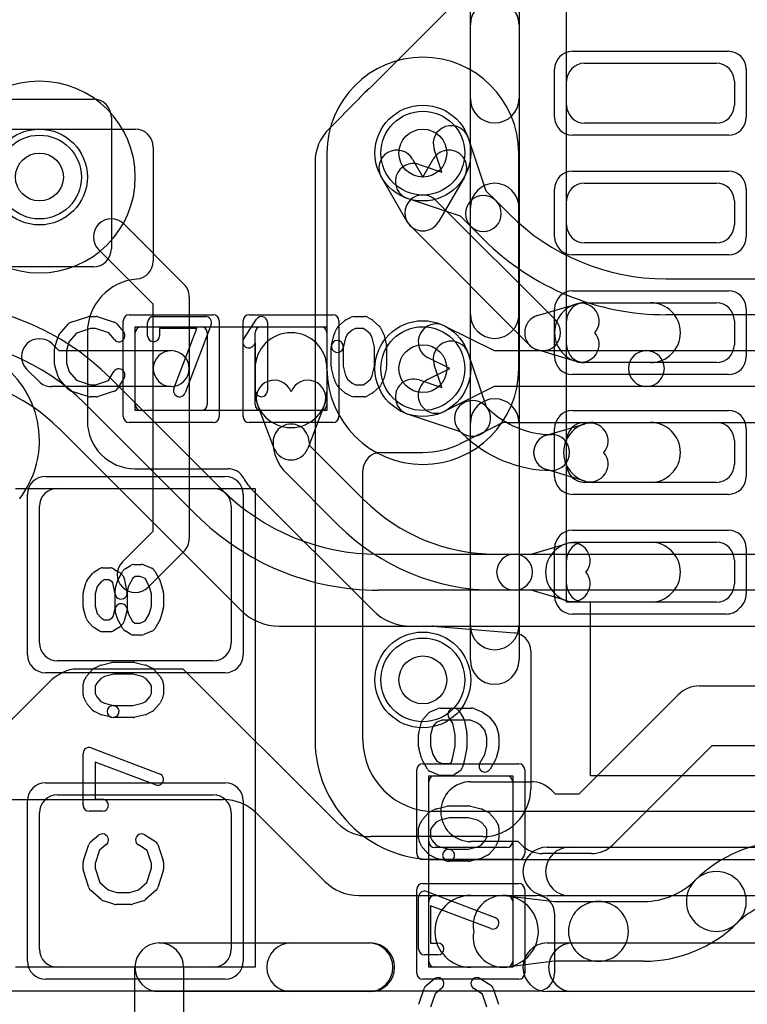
# Model space of a CAD drawing. Extents: x -1.1 to 39.1, y -7.5 to 26.
# Tile 5 of 44: x 4.6 to 7.7, y 2.2 to 6.4. Entities that reach past the tile are written whole.
import ezdxf

# ---------------------------------------------------------------- set-up
doc = ezdxf.new("R2010")
doc.units = 0
for name, color, linetype in [('Hole', 1, 'CONTINUOUS'), ('L1', 3, 'CONTINUOUS'), ('L2', 3, 'CONTINUOUS'), ('L3', 3, 'CONTINUOUS'), ('L4', 3, 'CONTINUOUS'), ('MetalMask-A', 176, 'CONTINUOUS'), ('PartsArea-A', 111, 'CONTINUOUS'), ('PartsSilk-A', 221, 'CONTINUOUS'), ('Resist-A', 2, 'CONTINUOUS'), ('Resist-B', 2, 'CONTINUOUS'), ('Silk-A', 140, 'CONTINUOUS')]:
    doc.layers.add(name, color=color, linetype=linetype)

msp = doc.modelspace()

# ---------------------------------------------------------------- linework, layer by layer
at = {"layer": 'Hole'}
for centre in [(6.3, 5.8), (4.7, 5.7), (6.3, 4.9), (6.3, 3.6)]:
    msp.add_circle(centre, 0.1, dxfattribs=at)
at = {"layer": 'L1'}
for p, q in [((6.975, 6.175), (7.525, 6.175)), ((6.9, 6), (6.9, 6.1)), ((7.6, 6.1), (7.6, 6)), ((7.525, 5.925), (6.975, 5.925)), ((3.06504, 5.89996), (5.09997, 5.89996)), ((5.17497, 5.82496), (5.17497, 5.349)), ((6.2567, 5.77499), (6.3, 5.69999)), ((6.3, 5.69999), (6.3433, 5.77499)), ((6.23505, 5.5125), (6.1268, 5.69999)), ((6.4732, 5.69999), (6.36495, 5.5125)), ((6.975, 5.675), (7.525, 5.675)), ((6.35303, 5.60303), (6.85303, 5.10303)), ((6.9, 5.5), (6.9, 5.6)), ((7.6, 5.6), (7.6, 5.5)), ((5.05303, 5.50303), (5.30303, 5.25303)), ((6.74697, 4.99697), (6.24697, 5.49697)), ((5.175, 5.16893), (4.94697, 5.39697)), ((7.525, 5.425), (6.975, 5.425)), ((5.325, 5.2), (5.325, 4.9)), ((5.175, 4.9), (5.175, 5.16893)), ((6.77857, 5.12187), (6.93928, 5.16978)), ((6.975, 5.175), (7.25, 5.175)), ((6.975, 5.175), (7.525, 5.175)), ((6.9, 5), (6.9, 5.1)), ((7.6, 5.1), (7.6, 5)), ((5.125, 5.075), (5.375, 5.075)), ((5.625, 5.075), (5.875, 5.075)), ((4.89996, 5.05), (4.89996, 4.68174)), ((5.1, 4.75), (5.1, 5.05)), ((5.4, 5.05), (5.4, 4.75)), ((5.6, 4.75), (5.6, 5.05)), ((5.9, 5.05), (5.9, 4.75)), ((4.75303, 5.00303), (4.78107, 4.975)), ((6.93928, 4.93022), (6.77857, 4.97813)), ((4.78107, 4.975), (5.25, 4.975)), ((6.48968, 4.96341), (6.56359, 4.74231)), ((4.69697, 4.84697), (4.64697, 4.89697)), ((5.175, 4.22107), (5.175, 4.9)), ((5.325, 4.9), (5.325, 4.19)), ((5.6, 4.80357), (5.6, 4.9)), ((5.9, 4.9), (5.9, 4.80357)), ((6.37919, 4.82081), (6.34742, 4.91585)), ((7.25, 4.925), (6.975, 4.925)), ((7.525, 4.925), (6.975, 4.925)), ((6.28415, 4.85258), (6.37919, 4.82081)), ((5.25, 4.825), (4.75, 4.825)), ((5.67995, 4.56678), (5.6099, 4.74999)), ((5.8901, 4.74999), (5.82005, 4.56678)), ((6.56073, 4.74533), (6.57045, 4.73561)), ((5.375, 4.725), (5.125, 4.725)), ((5.875, 4.725), (5.625, 4.725)), ((6.45769, 4.63641), (6.23659, 4.71032)), ((6.81607, 4.62187), (6.97678, 4.66978)), ((6.975, 4.675), (7.525, 4.675)), ((7.0125, 4.675), (7.25, 4.675)), ((6.46439, 4.62955), (6.45467, 4.63927)), ((5.83384, 4.57222), (6.05304, 4.35302)), ((6.9, 4.5), (6.9, 4.6)), ((7.6, 4.6), (7.6, 4.5)), ((5.09996, 4.48174), (5.48637, 4.48174)), ((5.94698, 4.24695), (5.72777, 4.46615)), ((6.97678, 4.43022), (6.81607, 4.47813)), ((4.775, 4.4), (5.425, 4.4)), ((7.525, 4.425), (6.975, 4.425)), ((7.25, 4.425), (7.0125, 4.425)), ((5.59087, 4.39087), (6.09087, 3.89087)), ((4.7, 3.755), (4.7, 4.325)), ((5.5, 4.325), (5.5, 3.755)), ((5.04697, 4.09303), (5.175, 4.22107)), ((6.75157, 4.125), (6.90178, 4.16978)), ((6.9375, 4.175), (7.25, 4.175)), ((6.975, 4.175), (7.525, 4.175)), ((5.30303, 4.13697), (5.15303, 3.98697)), ((6.60354, 4.125), (6.68302, 4.125)), ((6.68302, 4.125), (6.75157, 4.125)), ((6.9, 4), (6.9, 4.1)), ((7.6, 4.1), (7.6, 4)), ((6.68302, 3.975), (6.60354, 3.975)), ((6.75157, 3.975), (6.68302, 3.975)), ((6.90178, 3.93022), (6.75157, 3.975)), ((7.25, 3.925), (6.9375, 3.925)), ((7.525, 3.925), (6.975, 3.925)), ((6.25, 3.82496), (6.33724, 3.82496)), ((6.34348, 3.8247), (6.68124, 3.7965)), ((6.75, 3.72176), (6.75, 3.14553)), ((5.425, 3.68), (4.775, 3.68)), ((5.3, 3.64553), (4.84075, 3.64553)), ((5.94142, 3.00411), (5.3, 3.64553)), ((4.74138, 3.59142), (4.42197, 3.27201)), ((6.95269, 3.125), (7.36608, 3.53839)), ((7.45447, 3.575), (7.85, 3.575)), ((7.50625, 3.325), (7.09286, 2.91161)), ((7.85, 3.325), (7.50625, 3.325)), ((6.325, 2.925), (6.325, 3.175)), ((6.35, 3.2), (6.65, 3.2)), ((6.5, 3.175), (6.75, 3.175)), ((6.675, 3.175), (6.675, 2.925)), ((6.83839, 3.13839), (6.85178, 3.125)), ((6.85178, 3.125), (6.95269, 3.125)), ((3.8, 3.1), (5.46716, 3.1)), ((4.775, 3.12), (5.425, 3.12)), ((4.7, 2.475), (4.7, 3.045)), ((5.5, 3.045), (5.5, 2.475)), ((5.60858, 3.04142), (5.89146, 2.75854)), ((6.55, 2.94553), (6.08284, 2.94553)), ((6.69822, 2.925), (6.5, 2.925)), ((6.71161, 2.91161), (6.69822, 2.925)), ((6.65, 2.9), (6.35, 2.9)), ((7.00447, 2.875), (6.8, 2.875)), ((6.03288, 2.69996), (6.77503, 2.69996)), ((6.325, 2.425), (6.325, 2.675)), ((6.35, 2.7), (6.65, 2.7)), ((6.5, 2.7), (6.63214, 2.7)), ((6.65, 2.69893), (6.8496, 2.675)), ((6.675, 2.675), (6.675, 2.425)), ((6.8496, 2.675), (7.03268, 2.675)), ((7.03268, 2.675), (7.22323, 2.675)), ((6.85, 2.62499), (6.85, 2.37497)), ((5.425, 2.4), (4.775, 2.4)), ((6.65, 2.4), (6.35, 2.4)), ((6.63214, 2.4), (6.5, 2.4)), ((6.8496, 2.425), (6.65, 2.40107)), ((7.03268, 2.425), (6.8496, 2.425)), ((7.22323, 2.425), (7.03268, 2.425)), ((6.77503, 2.3), (4.4, 2.3))]:
    msp.add_line(p, q, dxfattribs=at)
for centre in [(6.3, 5.8), (4.7, 5.7), (6.3, 4.9), (6.3, 3.6)]:
    msp.add_circle(centre, 0.2, dxfattribs=at)
for centre, radius, start, end in [((6.975, 6.1), 0.075, 90, 180), ((7.525, 6.1), 0.075, 0, 90), ((6.975, 6), 0.075, 180, -90), ((7.525, 6), 0.075, -90, 0), ((5.09997, 5.82496), 0.075, 0, 90), ((6.19175, 5.73749), 0.075, 30.00073, -149.9994), ((6.40825, 5.73749), 0.075, -30.00073, 149.9994), ((6.975, 5.6), 0.075, 90, 180), ((7.525, 5.6), 0.075, 0, 90), ((6.3, 5.55), 0.075, 45, -135), ((5, 5.45), 0.075, 45, -135), ((6.3, 5.55), 0.075, -149.99927, -30.00073), ((6.975, 5.5), 0.075, 180, -90), ((7.525, 5.5), 0.075, -90, 0), ((5.09997, 5.349), 0.075, -85.19703, 0), ((5.125, 5.05001), 0.22504, 94.91482, -179.99745), ((5.0993, 5.34891), 0.07497, -85.0872, -84.68103), ((5.25, 5.2), 0.075, 0, 45), ((6.975, 5.05), 0.125, 90, -90), ((6.975, 5.1), 0.075, 90, 180), ((6.96071, 5.09791), 0.075, -39.70384, 106.60009), ((7.25, 5.05), 0.125, -90, 90), ((7.525, 5.1), 0.075, 0, 90), ((6.8, 5.05), 0.075, 106.60338, -106.60338), ((6.8, 5.05), 0.075, -135, 45), ((5.125, 5.05), 0.025, 90, 180), ((5.375, 5.05), 0.025, 0, 90), ((5.625, 5.05), 0.025, 90, 180), ((5.875, 5.05), 0.025, 0, 90), ((4.7, 4.95), 0.075, 45, -135), ((5.75, 4.9), 0.15, 0, 180), ((6.96071, 5.00209), 0.075, -106.60338, 39.70384), ((6.41855, 4.93963), 0.075, 18.48568, -161.51587), ((6.975, 5), 0.075, 180, -90), ((7.525, 5), 0.075, -90, 0), ((5.25, 4.9), 0.075, 0, 180), ((5.25, 4.9), 0.075, -90, 90), ((5.25, 4.9), 0.075, 180, 0), ((6.26037, 4.78145), 0.075, 71.51432, -108.48413), ((4.75, 4.9), 0.075, -135, -90), ((5.67995, 4.77678), 0.075, 20.93604, -159.07574), ((5.82005, 4.77678), 0.075, -20.92891, 159.06396), ((5.75, 4.80357), 0.15, 180, 0), ((5.125, 4.75), 0.025, 180, -90), ((5.375, 4.75), 0.025, -90, 0), ((5.625, 4.75), 0.025, 180, -90), ((5.875, 4.75), 0.025, -90, 0), ((6.5077, 4.6923), 0.075, 45, -135), ((6.5077, 4.6923), 0.075, -131.82197, 41.82197), ((6.83749, 5.00265), 0.37765, -135, -90), ((5.09996, 4.68174), 0.2, 180, -90), ((5.75, 4.59357), 0.075, -0.00764, 179.99455), ((7.0125, 4.55), 0.125, 90, -90), ((6.975, 4.6), 0.075, 90, 180), ((6.99821, 4.59791), 0.075, -39.70384, 106.60009), ((7.25, 4.55), 0.125, -90, 90), ((7.525, 4.6), 0.075, 0, 90), ((6.83749, 5.00265), 0.52765, -135, -90), ((6.8375, 4.55), 0.075, 89.99236, -90.00764), ((6.8375, 4.55), 0.075, 106.60338, -106.60338), ((6.8375, 4.55), 0.075, -90.00764, 89.99236), ((6.83749, 4.55), 0.075, -90, 90), ((5.85518, 4.59356), 0.18018, 179.99364, -135), ((5.75, 4.59357), 0.075, -159.07109, -20.92891), ((5.85518, 4.59356), 0.03018, 180, -135), ((6.99821, 4.50209), 0.075, -106.60338, 39.70384), ((5.48637, 4.40674), 0.075, 28.51962, 90), ((6.975, 4.5), 0.075, 180, -90), ((7.525, 4.5), 0.075, -90, 0), ((5.75, 4.55), 0.22504, -151.47956, -135), ((4.775, 4.325), 0.075, 90, 180), ((5.425, 4.325), 0.075, 0, 90), ((6.60354, 4.90353), 0.77853, -134.99948, -90), ((6.60354, 4.90353), 0.92853, -134.99913, -90), ((5.25, 4.19), 0.075, -45, 0), ((6.9375, 4.05), 0.125, 90, -90), ((6.975, 4.1), 0.075, 90, 180), ((6.92321, 4.09791), 0.075, -39.70384, 106.60009), ((7.25, 4.05), 0.125, -90, 90), ((7.525, 4.1), 0.075, 0, 90), ((6.68302, 4.05), 0.075, 90, -90), ((6.68302, 4.05), 0.075, -90, 90), ((5.1, 4.04), 0.075, 135, -45), ((6.92321, 4.00209), 0.075, -106.60338, 39.70384), ((6.975, 4), 0.075, 180, -90), ((7.525, 4), 0.075, -90, 0), ((6.25, 4.05), 0.22504, -135, -90), ((6.33724, 3.74999), 0.07497, 85.22557, 90), ((6.675, 3.72176), 0.075, 0, 85.22748), ((4.775, 3.755), 0.075, 180, -90), ((5.425, 3.755), 0.075, -90, 0), ((4.8828, 3.45), 0.2, 102.13698, 135), ((7.45447, 3.45), 0.125, 90, 135), ((6.35, 3.175), 0.025, 90, 180), ((6.5, 3.05), 0.125, 90, -90), ((6.65, 3.175), 0.025, 0, 90), ((6.75, 3.05), 0.125, 45, 90), ((6.55, 3.14553), 0.2, -90, 0), ((4.775, 3.045), 0.075, 90, 180), ((5.425, 3.045), 0.075, 0, 90), ((5.46716, 2.9), 0.2, 45, 90), ((6.08284, 3.14553), 0.2, -135, -90), ((6.35, 2.925), 0.025, 180, -90), ((6.65, 2.925), 0.025, -90, 0), ((7.82676, 2.37324), 0.55176, 89.99896, 135), ((6.8, 3), 0.125, -135, -90), ((7.00447, 3), 0.125, -90, -45), ((7.525, 2.675), 0.125, -45, 135.00095), ((6.03288, 2.89996), 0.2, -135, -90), ((7.22323, 2.97676), 0.30176, -90, -44.99866), ((7.52499, 2.67501), 0.125, 135, -45), ((6.35, 2.675), 0.025, 90, 180), ((6.5, 2.55), 0.15, 90, -90), ((6.63512, 2.57482), 0.125, 83.16323, -168.54714), ((6.63214, 2.55), 0.15, -90, 90), ((6.65, 2.675), 0.025, 0, 90), ((6.77503, 2.62499), 0.07497, 0, 90), ((7.03268, 2.55), 0.125, 90, -90), ((7.03268, 2.55), 0.125, -90, 90), ((7.82676, 2.37324), 0.30176, 89.9981, 135), ((6.63512, 2.52518), 0.125, 168.54714, -83.16334), ((7.22323, 2.97676), 0.55176, -90, -44.99927), ((4.775, 2.475), 0.075, 180, -90), ((5.425, 2.475), 0.075, -90, 0), ((6.35, 2.425), 0.025, 180, -90), ((6.65, 2.425), 0.025, -90, 0), ((6.77503, 2.37497), 0.07497, -90, 0)]:
    msp.add_arc(centre, radius, start, end, dxfattribs=at)
at = {"layer": 'L2'}
for p, q in [((5.89996, 5.8), (5.89996, 4.9)), ((6.70004, 4.9), (6.70004, 5.8))]:
    msp.add_line(p, q, dxfattribs=at)
for centre in [(4.7, 5.7), (6.3, 3.6)]:
    msp.add_circle(centre, 0.2, dxfattribs=at)
for centre, start, end in [((6.3, 5.8), 0, 180), ((6.3, 4.9), 180, 0)]:
    msp.add_arc(centre, 0.40004, start, end, dxfattribs=at)
at = {"layer": 'L3'}
for p, q in [((6.39846, 6.39146), (6.07821, 6.07121)), ((6.02879, 6.02179), (5.90858, 5.90158)), ((6.48968, 5.86341), (6.56351, 5.64254)), ((6.37919, 5.72081), (6.34742, 5.81585)), ((5.85, 5.76016), (5.85, 3.35)), ((6.28415, 5.75258), (6.37919, 5.72081)), ((6.56351, 5.64254), (6.60557, 5.60048)), ((6.45745, 5.53648), (6.23659, 5.61032)), ((6.60557, 5.60048), (6.66015, 5.54592)), ((6.49951, 5.49442), (6.45745, 5.53648)), ((6.55408, 5.43985), (6.49951, 5.49442)), ((7.31421, 5.275), (7.68579, 5.275)), ((7.68579, 5.125), (7.31421, 5.125)), ((6.38929, 5.07896), (6.59766, 4.975)), ((6.412, 4.9), (6.32233, 4.94474)), ((6.59766, 4.975), (7.23289, 4.975)), ((7.23289, 4.975), (7.88579, 4.975)), ((6.32233, 4.85526), (6.412, 4.9)), ((6.59766, 4.825), (6.38929, 4.72104)), ((7.23289, 4.825), (6.59766, 4.825)), ((7.88579, 4.825), (7.23289, 4.825)), ((6.45664, 4.58697), (6.61706, 4.667)), ((6.65068, 4.67496), (10.82505, 4.67496)), ((6.12501, 4.54996), (6.3, 4.54996)), ((6.05004, 3.35), (6.05004, 4.47499)), ((8.4, 3.05004), (6.35, 3.05004)), ((6.35, 2.85), (8.4, 2.85))]:
    msp.add_line(p, q, dxfattribs=at)
for centre in [(6.3, 5.8), (6.3, 4.9), (6.3, 3.6)]:
    msp.add_circle(centre, 0.2, dxfattribs=at)
for centre, radius, start, end in [((4.7, 5.7), 0.40004, 90, -90), ((4.7, 5.7), 0.40004, -90, 90), ((6.3, 5.8), 0.35004, 130.28403, 139.71597), ((6.0252, 6.12422), 0.07497, -49.71786, -45), ((5.97578, 6.0748), 0.07497, -45, -40.28214), ((6.05, 5.76016), 0.2, 135, 180), ((6.41855, 5.83963), 0.075, 18.48568, -161.5166), ((6.26037, 5.68145), 0.075, 71.51432, -108.48629), ((6.55254, 5.54745), 0.075, 45, -135), ((6.55254, 5.54745), 0.075, -135, 44.99887), ((7.31421, 6.2), 0.925, -134.99919, -90), ((7.31421, 6.2), 1.075, -134.99925, -90), ((6.35581, 5.01185), 0.075, 63.4862, -116.51596), ((4.3, 4.59999), 0.40004, 0.01576, 90), ((7.23289, 4.9), 0.075, 90, -90), ((7.23289, 4.9), 0.075, -90, 90), ((6.35581, 4.78815), 0.075, 116.5138, -63.48404), ((6.65053, 4.59991), 0.07498, 115.9943, 116.51379), ((6.65068, 4.59999), 0.07497, 90, 116.12414), ((4.3, 4.60004), 0.40004, -37.4156, -0.0043), ((4.42503, 4.60003), 0.27501, -0.00417, 0.01458), ((6.3, 4.90001), 0.35005, -90, -63.63771), ((6.48873, 4.51919), 0.07497, 116.29503, 116.36339), ((6.48927, 4.51946), 0.07497, 116.48302, 116.75646), ((6.4901, 4.51988), 0.07497, 116.50695, 117.19397), ((6.12501, 4.47499), 0.07497, 90, 180), ((4.67728, 4.31143), 0.07497, 142.5875, 142.75105), ((6.35, 3.35), 0.5, 180, -90), ((6.35, 3.35), 0.29996, 180, -90)]:
    msp.add_arc(centre, radius, start, end, dxfattribs=at)
at = {"layer": 'L4'}
for p, q in [((3.10001, 6.02497), (4.92503, 6.02497)), ((5, 5.95), (5, 5.40001)), ((4.92503, 5.32504), (3.48283, 5.32504)), ((4.99592, 4.86015), (5.46015, 4.39593)), ((5.35408, 4.28986), (4.88986, 4.75408)), ((4.78274, 4.649), (4.78283, 4.64891)), ((4.78377, 4.64798), (5.54087, 3.89087)), ((6.11421, 4.125), (8.43579, 4.125)), ((8.43579, 3.975), (6.11421, 3.975)), ((5.7, 3.82496), (8.69996, 3.82496))]:
    msp.add_line(p, q, dxfattribs=at)
for centre in [(6.3, 5.8), (4.7, 5.7), (6.3, 4.9), (6.3, 3.6)]:
    msp.add_circle(centre, 0.2, dxfattribs=at)
for centre, radius, start, end in [((4.92503, 5.95), 0.07497, 0, 90), ((4.92503, 5.40001), 0.07497, -90, 0), ((4.23579, 4.1), 1.075, 45.00075, 90), ((4.23579, 4.1), 0.925, 45.00044, 90), ((4.23578, 4.1), 0.77496, 45.11815, 89.99926), ((4.72973, 4.59599), 0.07497, 45, 45.11889), ((4.73069, 4.59504), 0.07497, 45.01081, 45.93494), ((4.23579, 4.1), 0.77496, 45, 45.00836), ((6.11422, 5.05), 0.925, -135, -90.00062), ((6.11422, 5.05), 1.075, -135, -90.00053), ((5.7, 4.05), 0.22504, -135, -90), ((4.74652, 2.25005), 0.2, 180, -90)]:
    msp.add_arc(centre, radius, start, end, dxfattribs=at)
at = {"layer": 'MetalMask-A'}
for p, q in [((6.975, 6.175), (7.525, 6.175)), ((6.9, 6), (6.9, 6.1)), ((7.6, 6.1), (7.6, 6)), ((7.525, 5.925), (6.975, 5.925)), ((6.975, 5.675), (7.525, 5.675)), ((6.9, 5.5), (6.9, 5.6)), ((7.6, 5.6), (7.6, 5.5)), ((7.525, 5.425), (6.975, 5.425)), ((6.975, 5.175), (7.525, 5.175)), ((6.9, 5), (6.9, 5.1)), ((7.6, 5.1), (7.6, 5)), ((5.125, 5.075), (5.375, 5.075)), ((5.625, 5.075), (5.875, 5.075)), ((5.1, 4.75), (5.1, 5.05)), ((5.4, 5.05), (5.4, 4.75)), ((5.6, 4.75), (5.6, 5.05)), ((5.9, 5.05), (5.9, 4.75)), ((7.525, 4.925), (6.975, 4.925)), ((5.375, 4.725), (5.125, 4.725)), ((5.875, 4.725), (5.625, 4.725)), ((6.975, 4.675), (7.525, 4.675)), ((6.9, 4.5), (6.9, 4.6)), ((7.6, 4.6), (7.6, 4.5)), ((4.775, 4.4), (5.425, 4.4)), ((7.525, 4.425), (6.975, 4.425)), ((4.7, 3.755), (4.7, 4.325)), ((5.5, 4.325), (5.5, 3.755)), ((6.975, 4.175), (7.525, 4.175)), ((6.9, 4), (6.9, 4.1)), ((7.6, 4.1), (7.6, 4)), ((7.525, 3.925), (6.975, 3.925)), ((5.425, 3.68), (4.775, 3.68)), ((6.325, 2.925), (6.325, 3.175)), ((6.35, 3.2), (6.65, 3.2)), ((6.675, 3.175), (6.675, 2.925)), ((4.775, 3.12), (5.425, 3.12)), ((4.7, 2.475), (4.7, 3.045)), ((5.5, 3.045), (5.5, 2.475)), ((6.65, 2.9), (6.35, 2.9)), ((6.325, 2.425), (6.325, 2.675)), ((6.35, 2.7), (6.65, 2.7)), ((6.675, 2.675), (6.675, 2.425)), ((5.425, 2.4), (4.775, 2.4)), ((6.65, 2.4), (6.35, 2.4))]:
    msp.add_line(p, q, dxfattribs=at)
for centre, radius, start, end in [((6.975, 6.1), 0.075, 90, 180), ((7.525, 6.1), 0.075, 0, 90), ((6.975, 6), 0.075, 180, -90), ((7.525, 6), 0.075, -90, 0), ((6.975, 5.6), 0.075, 90, 180), ((7.525, 5.6), 0.075, 0, 90), ((6.975, 5.5), 0.075, 180, -90), ((7.525, 5.5), 0.075, -90, 0), ((6.975, 5.1), 0.075, 90, 180), ((7.525, 5.1), 0.075, 0, 90), ((5.125, 5.05), 0.025, 90, 180), ((5.375, 5.05), 0.025, 0, 90), ((5.625, 5.05), 0.025, 90, 180), ((5.875, 5.05), 0.025, 0, 90), ((6.975, 5), 0.075, 180, -90), ((7.525, 5), 0.075, -90, 0), ((5.125, 4.75), 0.025, 180, -90), ((5.375, 4.75), 0.025, -90, 0), ((5.625, 4.75), 0.025, 180, -90), ((5.875, 4.75), 0.025, -90, 0), ((6.975, 4.6), 0.075, 90, 180), ((7.525, 4.6), 0.075, 0, 90), ((6.975, 4.5), 0.075, 180, -90), ((7.525, 4.5), 0.075, -90, 0), ((4.775, 4.325), 0.075, 90, 180), ((5.425, 4.325), 0.075, 0, 90), ((6.975, 4.1), 0.075, 90, 180), ((7.525, 4.1), 0.075, 0, 90), ((6.975, 4), 0.075, 180, -90), ((7.525, 4), 0.075, -90, 0), ((4.775, 3.755), 0.075, 180, -90), ((5.425, 3.755), 0.075, -90, 0), ((6.35, 3.175), 0.025, 90, 180), ((6.65, 3.175), 0.025, 0, 90), ((4.775, 3.045), 0.075, 90, 180), ((5.425, 3.045), 0.075, 0, 90), ((6.35, 2.925), 0.025, 180, -90), ((6.65, 2.925), 0.025, -90, 0), ((6.35, 2.675), 0.025, 90, 180), ((6.65, 2.675), 0.025, 0, 90), ((4.775, 2.475), 0.075, 180, -90), ((5.425, 2.475), 0.075, -90, 0), ((6.35, 2.425), 0.025, 180, -90), ((6.65, 2.425), 0.025, -90, 0)]:
    msp.add_arc(centre, radius, start, end, dxfattribs=at)
at = {"layer": 'PartsArea-A'}
for p, q in [((6.9, 3.925), (6.9, 7.675)), ((5.1, 5.075), (5.9, 5.075)), ((5.1, 4.725), (5.1, 5.075)), ((5.9, 5.075), (5.9, 4.725)), ((5.9, 4.725), (5.1, 4.725)), ((4.6, 4.4), (5.6, 4.4)), ((5.6, 4.4), (5.6, 2.4)), ((7, 3.925), (6.9, 3.925)), ((7, 3.2), (7, 3.925)), ((6.325, 2.4), (6.325, 3.2)), ((6.325, 3.2), (6.675, 3.2)), ((6.675, 3.2), (6.675, 2.4)), ((7.725, 3.2), (7, 3.2)), ((5.6, 2.4), (4.6, 2.4)), ((6.675, 2.4), (6.325, 2.4))]:
    msp.add_line(p, q, dxfattribs=at)
at = {"layer": 'PartsSilk-A'}
for p, q in [((6.4984, 3.68354), (6.4984, 6.54928)), ((6.7016, 6.54928), (6.7016, 3.68354)), ((4.83266, 5.09418), (4.9021, 5.1164)), ((4.90972, 5.11759), (4.9375, 5.11759)), ((4.9454, 5.11631), (5.01207, 5.09409)), ((5.17639, 5.11759), (5.39306, 5.11759)), ((5.55263, 5.0247), (5.60541, 5.10618)), ((5.94867, 5.07795), (5.97367, 5.10017)), ((5.9791, 5.10384), (6.00132, 5.11495)), ((6.0125, 5.11759), (6.05694, 5.11759)), ((6.06934, 5.1143), (6.08879, 5.10319)), ((6.093, 5.10017), (6.118, 5.07795)), ((4.78258, 5.04239), (4.82147, 5.08683)), ((4.91362, 5.06759), (4.85452, 5.04868)), ((4.93344, 5.06759), (4.91362, 5.06759)), ((4.98952, 5.0489), (4.93344, 5.06759)), ((5.02338, 5.08637), (5.05115, 5.05304)), ((5.15139, 5.03704), (5.15139, 5.09259)), ((5.35682, 5.06759), (5.20139, 5.06759)), ((5.20139, 5.06759), (5.20139, 5.03704)), ((5.26135, 4.81629), (5.35682, 5.06759)), ((5.41643, 5.08371), (5.30809, 4.79853)), ((5.65139, 5.09259), (5.65139, 4.80741)), ((5.93181, 5.04822), (5.94292, 5.07044)), ((6.00442, 5.0606), (5.98549, 5.04377)), ((6.0184, 5.06759), (6.00442, 5.0606)), ((6.0503, 5.06759), (6.0184, 5.06759)), ((6.06173, 5.06106), (6.0503, 5.06759)), ((6.08118, 5.04377), (6.06173, 5.06106)), ((6.12375, 5.07044), (6.13486, 5.04822)), ((4.76364, 4.98894), (4.77753, 5.03339)), ((4.85452, 5.04868), (4.82368, 5.01344)), ((5.01273, 5.02104), (4.98952, 5.0489)), ((5.91881, 4.99865), (5.92992, 5.0431)), ((5.97776, 5.02831), (5.96731, 4.98653)), ((5.98549, 5.04377), (5.97776, 5.02831)), ((6.08891, 5.02831), (6.08118, 5.04377)), ((6.09861, 4.98951), (6.08891, 5.02831)), ((6.13675, 5.0431), (6.14786, 4.99865)), ((4.7625, 4.91852), (4.7625, 4.98148)), ((4.82368, 5.01344), (4.8125, 4.97766)), ((4.8125, 4.97766), (4.8125, 4.92234)), ((5.60139, 5.00801), (5.59459, 4.99752)), ((5.60139, 4.80741), (5.60139, 5.00801)), ((5.91806, 4.90741), (5.91806, 4.99259)), ((5.96806, 4.99259), (5.96806, 4.91049)), ((6.09861, 4.91049), (6.09861, 4.98951)), ((6.14861, 4.99259), (6.14861, 4.90741)), ((4.77753, 4.86661), (4.76364, 4.91106)), ((4.8125, 4.92234), (4.82368, 4.88656)), ((5.92992, 4.8569), (5.91881, 4.90135)), ((5.96806, 4.91049), (5.97776, 4.87169)), ((6.08891, 4.87169), (6.09861, 4.91049)), ((6.14786, 4.90135), (6.13675, 4.8569)), ((4.82147, 4.81317), (4.78258, 4.85761)), ((4.82368, 4.88656), (4.85452, 4.85132)), ((4.98773, 4.8505), (5.01074, 4.88732)), ((5.05314, 4.86082), (5.02537, 4.81638)), ((5.97776, 4.87169), (5.98549, 4.85623)), ((5.98549, 4.85623), (6.00442, 4.8394)), ((6.06173, 4.83894), (6.08118, 4.85623)), ((6.08118, 4.85623), (6.08891, 4.87169)), ((4.85452, 4.85132), (4.91362, 4.83241)), ((4.91362, 4.83241), (4.93344, 4.83241)), ((4.93344, 4.83241), (4.98773, 4.8505)), ((5.94292, 4.82956), (5.93181, 4.85178)), ((5.97367, 4.79983), (5.94867, 4.82205)), ((6.00442, 4.8394), (6.0184, 4.83241)), ((6.0184, 4.83241), (6.0503, 4.83241)), ((6.0503, 4.83241), (6.06173, 4.83894)), ((6.118, 4.82205), (6.093, 4.79983)), ((6.13486, 4.85178), (6.12375, 4.82956)), ((4.9021, 4.7836), (4.83266, 4.80582)), ((4.9375, 4.78241), (4.90972, 4.78241)), ((5.01207, 4.80591), (4.9454, 4.78369)), ((6.00132, 4.78505), (5.9791, 4.79616)), ((6.05694, 4.78241), (6.0125, 4.78241)), ((6.08879, 4.79681), (6.06934, 4.7857)), ((5.05713, 4.06426), (5.07935, 4.07814)), ((5.09259, 4.08194), (5.12593, 4.08194)), ((5.13554, 4.08002), (5.16887, 4.06614)), ((4.899, 4.01701), (4.92122, 4.04479)), ((4.92749, 4.05037), (4.94971, 4.06426)), ((4.96296, 4.06806), (4.9963, 4.06806)), ((5.00955, 4.06426), (5.03177, 4.05037)), ((5.02609, 4.01315), (5.04831, 4.05482)), ((5.0362, 4.04685), (5.04731, 4.03574)), ((5.09976, 4.03194), (5.08928, 4.0254)), ((5.12093, 4.03194), (5.09976, 4.03194)), ((5.1414, 4.02342), (5.12093, 4.03194)), ((5.18132, 4.05482), (5.20354, 4.01315)), ((4.88337, 3.96937), (4.89448, 4.00826)), ((4.94118, 3.9897), (4.93241, 3.959)), ((4.9576, 4.01023), (4.94118, 3.9897)), ((4.97013, 4.01806), (4.9576, 4.01023)), ((4.98913, 4.01806), (4.97013, 4.01806)), ((5.00285, 4.00948), (4.98913, 4.01806)), ((5.0066, 4.00574), (5.00285, 4.00948)), ((5.01623, 3.9576), (5.0066, 4.00574)), ((5.01658, 3.98005), (5.02399, 4.00783)), ((5.05414, 4.02296), (5.06525, 3.9674)), ((5.07156, 3.99217), (5.06574, 3.97033)), ((5.08928, 4.0254), (5.07156, 3.99217)), ((5.15817, 3.99197), (5.1414, 4.02342)), ((5.16759, 3.959), (5.15817, 3.99197)), ((5.20552, 4.00826), (5.21663, 3.96937)), ((4.88241, 3.90417), (4.88241, 3.9625)), ((4.93241, 3.959), (4.93241, 3.90767)), ((5.01574, 3.89634), (5.01574, 3.97361)), ((5.06574, 3.97033), (5.06574, 3.89306)), ((5.16759, 3.90767), (5.16759, 3.959)), ((5.21759, 3.9625), (5.21759, 3.90417)), ((4.93241, 3.90767), (4.94099, 3.87763)), ((5.15827, 3.87506), (5.16759, 3.90767)), ((4.89448, 3.85841), (4.88337, 3.8973)), ((4.94099, 3.87763), (4.95704, 3.85957)), ((5.0072, 3.86432), (5.01574, 3.89634)), ((5.02399, 3.85884), (5.01658, 3.88662)), ((5.0649, 3.88662), (5.05379, 3.84495)), ((5.0649, 3.8995), (5.07147, 3.87486)), ((5.07147, 3.87486), (5.08896, 3.84425)), ((5.14178, 3.84619), (5.15827, 3.87506)), ((5.21663, 3.8973), (5.20552, 3.85841)), ((4.92205, 3.82367), (4.89983, 3.84867)), ((4.95704, 3.85957), (4.97013, 3.85139)), ((4.97013, 3.85139), (4.98913, 3.85139)), ((4.98913, 3.85139), (5.00285, 3.85997)), ((5.00285, 3.85997), (5.0072, 3.86432)), ((5.04866, 3.81399), (5.02644, 3.85288)), ((5.04731, 3.83371), (5.0362, 3.8226)), ((5.08896, 3.84425), (5.09976, 3.8375)), ((5.09976, 3.8375), (5.12093, 3.8375)), ((5.12093, 3.8375), (5.14178, 3.84619)), ((5.20319, 3.85288), (5.18097, 3.81399)), ((4.94971, 3.80519), (4.92749, 3.81908)), ((4.9963, 3.80139), (4.96296, 3.80139)), ((5.03177, 3.81908), (5.00955, 3.80519)), ((5.07934, 3.7913), (5.05712, 3.80519)), ((5.12593, 3.7875), (5.09259, 3.7875)), ((5.16888, 3.80331), (5.13555, 3.78942)), ((4.92956, 3.64875), (4.95178, 3.65986)), ((4.9569, 3.66175), (5.00135, 3.67286)), ((5.00741, 3.67361), (5.09259, 3.67361)), ((5.09865, 3.67286), (5.1431, 3.66175)), ((5.14822, 3.65986), (5.17044, 3.64875)), ((4.89983, 3.618), (4.92205, 3.643)), ((5.01049, 3.62361), (4.97169, 3.61391)), ((5.08951, 3.62361), (5.01049, 3.62361)), ((5.12831, 3.61391), (5.08951, 3.62361)), ((5.17795, 3.643), (5.20017, 3.618)), ((4.88241, 3.5375), (4.88241, 3.58194)), ((4.8857, 3.59434), (4.89681, 3.61379)), ((4.93894, 3.58673), (4.93241, 3.5753)), ((4.95623, 3.60618), (4.93894, 3.58673)), ((4.97169, 3.61391), (4.95623, 3.60618)), ((5.14377, 3.60618), (5.12831, 3.61391)), ((5.16106, 3.58673), (5.14377, 3.60618)), ((5.16759, 3.5753), (5.16106, 3.58673)), ((5.20319, 3.61379), (5.2143, 3.59434)), ((5.21759, 3.58194), (5.21759, 3.5375)), ((4.93241, 3.5753), (4.93241, 3.5434)), ((4.93241, 3.5434), (4.9394, 3.52942)), ((5.1606, 3.52942), (5.16759, 3.5434)), ((5.16759, 3.5434), (5.16759, 3.5753)), ((4.89616, 3.5041), (4.88505, 3.52632)), ((4.92205, 3.47367), (4.89983, 3.49867)), ((4.9394, 3.52942), (4.95623, 3.51049)), ((4.95623, 3.51049), (4.97169, 3.50276)), ((4.97169, 3.50276), (5.01347, 3.49231)), ((5.08951, 3.49306), (5.12831, 3.50276)), ((5.12831, 3.50276), (5.14377, 3.51049)), ((5.14377, 3.51049), (5.1606, 3.52942)), ((5.20017, 3.49867), (5.17795, 3.47367)), ((5.21495, 3.52632), (5.20384, 3.5041)), ((4.95178, 3.45681), (4.92956, 3.46792)), ((5.00135, 3.44381), (4.9569, 3.45492)), ((5.00741, 3.49306), (5.08951, 3.49306)), ((5.1431, 3.45492), (5.09865, 3.44381)), ((5.17044, 3.46792), (5.14822, 3.45681)), ((6.29983, 3.43467), (6.32205, 3.45967)), ((6.33113, 3.46614), (6.36446, 3.48002)), ((6.37407, 3.48194), (6.5037, 3.48194)), ((6.45043, 3.47081), (6.46895, 3.44304)), ((6.51331, 3.48002), (6.54665, 3.46614)), ((6.55029, 3.46426), (6.57251, 3.45037)), ((5.09259, 3.44306), (5.00741, 3.44306)), ((6.28316, 3.37967), (6.29427, 3.42412)), ((6.35563, 3.42218), (6.34129, 3.40604)), ((6.37907, 3.43194), (6.35563, 3.42218)), ((6.4987, 3.43194), (6.37907, 3.43194)), ((6.42461, 3.41942), (6.40883, 3.44307)), ((6.43426, 3.37113), (6.42461, 3.41942)), ((6.47266, 3.43407), (6.48377, 3.37851)), ((6.52553, 3.42077), (6.4987, 3.43194)), ((6.5424, 3.41023), (6.52553, 3.42077)), ((6.57878, 3.44479), (6.601, 3.41701)), ((6.28241, 3.32083), (6.28241, 3.37361)), ((6.34129, 3.40604), (6.33241, 3.37053)), ((6.48426, 3.37361), (6.48426, 3.32083)), ((6.55882, 3.3897), (6.5424, 3.41023)), ((6.56759, 3.359), (6.55882, 3.3897)), ((6.60552, 3.40826), (6.61663, 3.36937)), ((6.33241, 3.37053), (6.33241, 3.32411)), ((6.43426, 3.32331), (6.43426, 3.37113)), ((6.56759, 3.32411), (6.56759, 3.359)), ((6.61759, 3.3625), (6.61759, 3.32083)), ((4.88241, 3.07639), (4.88241, 3.29306)), ((4.91629, 3.31643), (5.20147, 3.20809)), ((6.29436, 3.27273), (6.28325, 3.31439)), ((6.33241, 3.32411), (6.34184, 3.28875)), ((6.42386, 3.2713), (6.43426, 3.32331)), ((6.48377, 3.31593), (6.47266, 3.26038)), ((6.55816, 3.28875), (6.56759, 3.32411)), ((6.61675, 3.31439), (6.60564, 3.27273)), ((5.18371, 3.16135), (4.93241, 3.25682)), ((4.93241, 3.25682), (4.93241, 3.10139)), ((6.31903, 3.22788), (6.29681, 3.26677)), ((6.34184, 3.28875), (6.35822, 3.26008)), ((6.35822, 3.26008), (6.37907, 3.25139)), ((6.37907, 3.25139), (6.41135, 3.25139)), ((6.41135, 3.25139), (6.41946, 3.25646)), ((6.41946, 3.25646), (6.42386, 3.2713)), ((6.47212, 3.25818), (6.46471, 3.23318)), ((6.53755, 3.25268), (6.55816, 3.28875)), ((6.60319, 3.26677), (6.58097, 3.22788)), ((6.36445, 3.20331), (6.33112, 3.2172)), ((6.45399, 3.21908), (6.43177, 3.20519)), ((6.41852, 3.20139), (6.37407, 3.20139)), ((4.93241, 3.10139), (4.96296, 3.10139)), ((4.96296, 3.05139), (4.90741, 3.05139)), ((6.29983, 3.018), (6.32205, 3.043)), ((6.32956, 3.04875), (6.35178, 3.05986)), ((6.3569, 3.06175), (6.40135, 3.07286)), ((6.40741, 3.07361), (6.49259, 3.07361)), ((6.49865, 3.07286), (6.5431, 3.06175)), ((6.54822, 3.05986), (6.57044, 3.04875)), ((6.57795, 3.043), (6.60017, 3.018)), ((6.2857, 2.99434), (6.29681, 3.01379)), ((6.35623, 3.00618), (6.33894, 2.98673)), ((6.37169, 3.01391), (6.35623, 3.00618)), ((6.41049, 3.02361), (6.37169, 3.01391)), ((6.48951, 3.02361), (6.41049, 3.02361)), ((6.52831, 3.01391), (6.48951, 3.02361)), ((6.54377, 3.00618), (6.52831, 3.01391)), ((6.56106, 2.98673), (6.54377, 3.00618)), ((6.60319, 3.01379), (6.6143, 2.99434)), ((6.28241, 2.9375), (6.28241, 2.98194)), ((6.33894, 2.98673), (6.33241, 2.9753)), ((6.33241, 2.9753), (6.33241, 2.9434)), ((6.56759, 2.9753), (6.56106, 2.98673)), ((6.56759, 2.9434), (6.56759, 2.9753)), ((6.61759, 2.98194), (6.61759, 2.9375)), ((4.91363, 2.92338), (4.94696, 2.95115)), ((5.13918, 2.95314), (5.18362, 2.92537)), ((6.29616, 2.9041), (6.28505, 2.92632)), ((6.33241, 2.9434), (6.3394, 2.92942)), ((6.3394, 2.92942), (6.35623, 2.91049)), ((6.54377, 2.91049), (6.5606, 2.92942)), ((6.5606, 2.92942), (6.56759, 2.9434)), ((6.61495, 2.92632), (6.60384, 2.9041)), ((4.88369, 2.8454), (4.90591, 2.91207)), ((4.9511, 2.88952), (4.93241, 2.83344)), ((4.97896, 2.91273), (4.9511, 2.88952)), ((5.1495, 2.88773), (5.11268, 2.91074)), ((5.16759, 2.83344), (5.1495, 2.88773)), ((5.19409, 2.91207), (5.21631, 2.8454)), ((6.32205, 2.87367), (6.29983, 2.89867)), ((6.35623, 2.91049), (6.37169, 2.90276)), ((6.37169, 2.90276), (6.41347, 2.89231)), ((6.40741, 2.89306), (6.48951, 2.89306)), ((6.48951, 2.89306), (6.52831, 2.90276)), ((6.52831, 2.90276), (6.54377, 2.91049)), ((6.60017, 2.89867), (6.57795, 2.87367)), ((6.81919, 2.9016), (12.4984, 2.9016)), ((4.88241, 2.80972), (4.88241, 2.8375)), ((5.21759, 2.8375), (5.21759, 2.80972)), ((6.35178, 2.85681), (6.32956, 2.86792)), ((6.40135, 2.84381), (6.3569, 2.85492)), ((6.49259, 2.84306), (6.40741, 2.84306)), ((6.5431, 2.85492), (6.49865, 2.84381)), ((6.57044, 2.86792), (6.54822, 2.85681)), ((4.90582, 2.73266), (4.8836, 2.8021)), ((4.93241, 2.83344), (4.93241, 2.81362)), ((4.93241, 2.81362), (4.95132, 2.75452)), ((5.14868, 2.75452), (5.16759, 2.81362)), ((5.16759, 2.81362), (5.16759, 2.83344)), ((5.2164, 2.8021), (5.19418, 2.73266)), ((4.95761, 2.68258), (4.91317, 2.72147)), ((4.95132, 2.75452), (4.98656, 2.72368)), ((4.98656, 2.72368), (5.02234, 2.7125)), ((5.07766, 2.7125), (5.11344, 2.72368)), ((5.11344, 2.72368), (5.14868, 2.75452)), ((5.18683, 2.72147), (5.14239, 2.68258)), ((6.31629, 2.71643), (6.60147, 2.60809)), ((5.01106, 2.66364), (4.96661, 2.67753)), ((5.02234, 2.7125), (5.07766, 2.7125)), ((5.13339, 2.67753), (5.08894, 2.66364)), ((6.28241, 2.47639), (6.28241, 2.69306)), ((12.6, 2.6984), (6.81919, 2.6984)), ((5.08148, 2.6625), (5.01852, 2.6625)), ((6.58371, 2.56135), (6.33241, 2.65682)), ((6.33241, 2.65682), (6.33241, 2.50139)), ((5.2, 2.5016), (6.08081, 2.5016)), ((6.33241, 2.50139), (6.36296, 2.50139)), ((6.81919, 2.5016), (8, 2.5016)), ((6.36296, 2.45139), (6.30741, 2.45139)), ((5.0984, 2.11919), (5.0984, 2.4)), ((5.3016, 2.4), (5.3016, 2.11919)), ((6.31363, 2.32338), (6.34696, 2.35115)), ((6.53918, 2.35314), (6.58362, 2.32537)), ((6.28369, 2.2454), (6.30591, 2.31207)), ((6.37896, 2.31273), (6.3511, 2.28952)), ((6.5495, 2.28773), (6.51268, 2.31074)), ((6.59409, 2.31207), (6.61631, 2.2454)), ((6.08081, 2.2984), (5.2, 2.2984)), ((6.3511, 2.28952), (6.33241, 2.23344)), ((6.56759, 2.23344), (6.5495, 2.28773)), ((7.8984, 2.2984), (6.81919, 2.2984))]:
    msp.add_line(p, q, dxfattribs=at)
for centre, radius, start, end in [((4.90972, 5.09259), 0.025, 90, 107.74642), ((4.9375, 5.09259), 0.025, 71.57954, 90), ((5.17639, 5.09259), 0.025, 90, 180), ((5.39306, 5.09259), 0.025, -20.80551, 90), ((5.62639, 5.09259), 0.025, 0, 147.06619), ((5.99028, 5.08148), 0.025, 116.56505, 131.62783), ((6.0125, 5.09259), 0.025, 90, 116.56505), ((6.05694, 5.09259), 0.025, 60.26649, 90), ((6.07639, 5.08148), 0.025, 48.37217, 60.26649), ((4.84028, 5.07037), 0.025, 107.74642, 138.81192), ((5.00417, 5.07037), 0.025, 39.7909, 71.57954), ((5.96528, 5.05926), 0.025, 131.62783, 153.43495), ((6.10139, 5.05926), 0.025, 26.56505, 48.37217), ((4.80139, 5.02593), 0.025, 138.81192, 162.63777), ((5.03194, 5.03704), 0.025, -140.2091, 39.8005), ((5.17639, 5.03704), 0.025, 180, 0), ((5.57361, 5.01111), 0.025, 147.06646, -32.93381), ((5.94306, 4.99259), 0.025, 0, 180), ((5.95417, 5.03704), 0.025, 153.43495, 165.96932), ((6.1125, 5.03704), 0.025, 14.03068, 26.56505), ((4.7875, 4.98148), 0.025, 162.63777, 180), ((5.94306, 4.99259), 0.025, 165.96932, -14.03321), ((6.12361, 4.99259), 0.025, 0, 14.03068), ((4.7875, 4.91852), 0.025, 180, -162.63777), ((5.03194, 4.87407), 0.025, -32.00538, 147.99925), ((5.94306, 4.90741), 0.025, 180, -165.96932), ((6.12361, 4.90741), 0.025, -14.03068, 0), ((4.80139, 4.87407), 0.025, -162.63777, -138.81192), ((5.95417, 4.86296), 0.025, -165.96932, -153.43495), ((6.1125, 4.86296), 0.025, -26.56505, -14.03068), ((4.84028, 4.82963), 0.025, -138.81192, -107.74642), ((5.00417, 4.82963), 0.025, -71.57954, -32.00538), ((5.28472, 4.80741), 0.025, 159.19449, -20.80181), ((5.96528, 4.84074), 0.025, -153.43495, -131.62783), ((6.10139, 4.84074), 0.025, -48.37217, -26.56505), ((4.90972, 4.80741), 0.025, -107.74642, -90), ((4.9375, 4.80741), 0.025, -90, -71.57954), ((5.62639, 4.80741), 0.025, 180, 0), ((5.99028, 4.81852), 0.025, -131.62783, -116.56505), ((6.0125, 4.80741), 0.025, -116.56505, -90), ((6.05694, 4.80741), 0.025, -90, -60.26649), ((6.07639, 4.81852), 0.025, -60.26649, -48.37217), ((5.09259, 4.05694), 0.025, 90, 121.99147), ((5.12593, 4.05694), 0.025, 67.39424, 90), ((4.94074, 4.02917), 0.025, 122.00538, 141.33303), ((4.96296, 4.04306), 0.025, 90, 122.00538), ((4.9963, 4.04306), 0.025, 57.99462, 90), ((5.01852, 4.02917), 0.025, 45, 57.99462), ((5.02963, 4.01806), 0.025, 11.30544, 45), ((5.07037, 4.04306), 0.025, 121.98594, 151.93179), ((5.15926, 4.04306), 0.025, 28.0617, 67.39112), ((4.91852, 4.00139), 0.025, 141.33303, 164.05146), ((5.04815, 4.00139), 0.025, 151.9383, 165.06473), ((5.18148, 4.00139), 0.025, 15.94854, 28.0682), ((4.90741, 3.9625), 0.025, 164.05146, 180), ((5.04074, 3.97361), 0.025, 165.07449, 180), ((5.04074, 3.9625), 0.025, -168.69456, 11.30795), ((5.19259, 3.9625), 0.025, 0, 15.94345), ((5.04074, 3.89306), 0.025, 14.92551, -165.06473), ((4.90741, 3.90417), 0.025, 180, -164.05146), ((5.04074, 3.89306), 0.025, -14.92551, 0), ((5.19259, 3.90417), 0.025, -15.94854, 0), ((4.91852, 3.86528), 0.025, -164.05146, -138.37217), ((5.04815, 3.86528), 0.025, -165.07449, -150.25829), ((5.02963, 3.85139), 0.025, -45, -14.92551), ((5.18148, 3.86528), 0.025, -29.73351, -15.94345), ((4.94074, 3.84028), 0.025, -138.37217, -122.00538), ((4.96296, 3.82639), 0.025, -122.00538, -90), ((4.9963, 3.82639), 0.025, -90, -57.99462), ((5.01852, 3.84028), 0.025, -57.99462, -45), ((5.07037, 3.82639), 0.025, -150.26649, -122.01002), ((5.09259, 3.8125), 0.025, -122.00538, -90), ((5.12593, 3.8125), 0.025, -90, -67.37647), ((5.15926, 3.82639), 0.025, -67.37309, -29.74171), ((4.96296, 3.6375), 0.025, 104.03068, 116.56505), ((5.00741, 3.64861), 0.025, 90, 104.03068), ((5.09259, 3.64861), 0.025, 75.96932, 90), ((5.13704, 3.6375), 0.025, 63.43495, 75.96932), ((6.6, 3.68354), 0.1016, 180, 0), ((4.94074, 3.62639), 0.025, 116.56505, 138.37217), ((5.15926, 3.62639), 0.025, 41.62783, 63.43495), ((4.90741, 3.58194), 0.025, 150.26649, 180), ((4.91852, 3.60139), 0.025, 138.37217, 150.26649), ((5.18148, 3.60139), 0.025, 29.73351, 41.62783), ((5.19259, 3.58194), 0.025, 0, 29.73351), ((4.90741, 3.5375), 0.025, 180, -153.43495), ((5.19259, 3.5375), 0.025, -26.56505, 0), ((4.91852, 3.51528), 0.025, -153.43495, -138.37217), ((5.18148, 3.51528), 0.025, -41.62783, -26.56505), ((4.94074, 3.49028), 0.025, -138.37217, -116.56505), ((4.96296, 3.47917), 0.025, -116.56505, -104.03068), ((5.00741, 3.46806), 0.025, 90, -90), ((5.00741, 3.46806), 0.025, -104.03068, 75.96679), ((5.13704, 3.47917), 0.025, -75.96932, -63.43495), ((5.15926, 3.49028), 0.025, -63.43495, -41.62783), ((6.34074, 3.44306), 0.025, 112.60576, 138.36931), ((6.37407, 3.45694), 0.025, 90, 112.60888), ((6.42963, 3.45694), 0.025, 33.69642, -146.30041), ((6.5037, 3.45694), 0.025, 67.39424, 90), ((6.53704, 3.44306), 0.025, 57.99462, 67.39722), ((5.09259, 3.46806), 0.025, -90, -75.96932), ((6.31852, 3.41806), 0.025, 138.37217, 165.96679), ((6.44815, 3.42917), 0.025, 11.30544, 33.69959), ((6.55926, 3.42917), 0.025, 38.66697, 57.98998), ((6.58148, 3.40139), 0.025, 15.94854, 38.65478), ((6.30741, 3.37361), 0.025, 165.96932, 180), ((6.45926, 3.37361), 0.025, 0, 11.30795), ((6.59259, 3.3625), 0.025, 0, 15.94345), ((4.90741, 3.29306), 0.025, 69.19449, 180), ((6.30741, 3.32083), 0.025, 180, -165.06773), ((6.45926, 3.32083), 0.025, -11.30544, 0), ((6.59259, 3.32083), 0.025, -14.92551, 0), ((6.31852, 3.27917), 0.025, -165.07449, -150.25829), ((6.44815, 3.26528), 0.025, -16.49948, -11.30993), ((6.55926, 3.24028), 0.025, 150.26649, -29.74171), ((6.58148, 3.27917), 0.025, -29.73351, -14.93227), ((5.19259, 3.18472), 0.025, -110.80551, 69.19819), ((6.34074, 3.24028), 0.025, -150.26649, -112.62353), ((6.44074, 3.24028), 0.025, -57.99462, -16.50982), ((6.37407, 3.22639), 0.025, -112.62691, -90), ((6.41852, 3.22639), 0.025, -90, -57.98998), ((4.96296, 3.07639), 0.025, -90, 90), ((4.90741, 3.07639), 0.025, 180, -90), ((6.34074, 3.02639), 0.025, 116.56505, 138.37217), ((6.36296, 3.0375), 0.025, 104.03068, 116.56505), ((6.40741, 3.04861), 0.025, 90, 104.03068), ((6.49259, 3.04861), 0.025, 75.96932, 90), ((6.53704, 3.0375), 0.025, 63.43495, 75.96932), ((6.55926, 3.02639), 0.025, 41.62783, 63.43495), ((6.31852, 3.00139), 0.025, 138.37217, 150.26649), ((6.58148, 3.00139), 0.025, 29.73351, 41.62783), ((6.30741, 2.98194), 0.025, 150.26649, 180), ((6.59259, 2.98194), 0.025, 0, 29.73351), ((4.92963, 2.90417), 0.025, 129.7909, 161.57954), ((4.96296, 2.93194), 0.025, -50.2091, 129.8005), ((5.12593, 2.93194), 0.025, 57.99462, -122.00075), ((5.17037, 2.90417), 0.025, 18.42046, 57.99462), ((6.30741, 2.9375), 0.025, 180, -153.43495), ((6.59259, 2.9375), 0.025, -26.56505, 0), ((6.31852, 2.91528), 0.025, -153.43495, -138.37217), ((6.40741, 2.86806), 0.025, 90, -90), ((6.40741, 2.86806), 0.025, -104.03068, 75.96679), ((6.58148, 2.91528), 0.025, -41.62783, -26.56505), ((6.81919, 2.8), 0.1016, 90, -90), ((4.90741, 2.8375), 0.025, 161.57954, 180), ((5.19259, 2.8375), 0.025, 0, 18.42046), ((6.34074, 2.89028), 0.025, -138.37217, -116.56505), ((6.36296, 2.87917), 0.025, -116.56505, -104.03068), ((6.49259, 2.86806), 0.025, -90, -75.96932), ((6.53704, 2.87917), 0.025, -75.96932, -63.43495), ((6.55926, 2.89028), 0.025, -63.43495, -41.62783), ((4.90741, 2.80972), 0.025, 180, -162.25358), ((5.19259, 2.80972), 0.025, -17.74642, 0), ((4.92963, 2.74028), 0.025, -162.25358, -131.18808), ((5.17037, 2.74028), 0.025, -48.81192, -17.74642), ((6.30741, 2.69306), 0.025, 69.19449, 180), ((4.97407, 2.70139), 0.025, -131.18808, -107.36223), ((5.12593, 2.70139), 0.025, -72.63777, -48.81192), ((5.01852, 2.6875), 0.025, -107.36223, -90), ((5.08148, 2.6875), 0.025, -90, -72.63777), ((6.59259, 2.58472), 0.025, -110.80551, 69.19819), ((5.2, 2.4), 0.1016, 90, -90), ((5.2, 2.4), 0.1016, 0, 180), ((6.08081, 2.4), 0.1016, -90, 90), ((6.30741, 2.47639), 0.025, 180, -90), ((6.36296, 2.47639), 0.025, -90, 90), ((6.81919, 2.4), 0.1016, 90, -90), ((6.36296, 2.33194), 0.025, -50.2091, 129.8005), ((6.52593, 2.33194), 0.025, 57.99462, -122.00075), ((6.32963, 2.30417), 0.025, 129.7909, 161.57954), ((6.57037, 2.30417), 0.025, 18.42046, 57.99462)]:
    msp.add_arc(centre, radius, start, end, dxfattribs=at)
at = {"layer": 'Resist-A'}
for p, q in [((6.925, 6.225), (7.575, 6.225)), ((6.85, 5.95), (6.85, 6.15)), ((7.65, 6.15), (7.65, 5.95)), ((7.575, 5.875), (6.925, 5.875)), ((6.925, 5.725), (7.575, 5.725)), ((6.85, 5.45), (6.85, 5.65)), ((7.65, 5.65), (7.65, 5.45)), ((7.575, 5.375), (6.925, 5.375)), ((6.925, 5.225), (7.575, 5.225)), ((6.85, 4.95), (6.85, 5.15)), ((7.65, 5.15), (7.65, 4.95)), ((5.05, 4.7), (5.05, 5.1)), ((5.075, 5.125), (5.425, 5.125)), ((5.45, 5.1), (5.45, 4.7)), ((5.55, 4.7), (5.55, 5.1)), ((5.575, 5.125), (5.925, 5.125)), ((5.95, 5.1), (5.95, 4.7)), ((7.575, 4.875), (6.925, 4.875)), ((6.925, 4.725), (7.575, 4.725)), ((5.425, 4.675), (5.075, 4.675)), ((5.925, 4.675), (5.575, 4.675)), ((6.85, 4.45), (6.85, 4.65)), ((7.65, 4.65), (7.65, 4.45)), ((4.725, 4.45), (5.475, 4.45)), ((4.65, 3.705), (4.65, 4.375)), ((5.55, 4.375), (5.55, 3.705)), ((7.575, 4.375), (6.925, 4.375)), ((6.925, 4.225), (7.575, 4.225)), ((6.85, 3.95), (6.85, 4.15)), ((7.65, 4.15), (7.65, 3.95885)), ((7.56615, 3.875), (6.925, 3.875)), ((7.62803, 3.90581), (7.61919, 3.89697)), ((5.475, 3.63), (4.725, 3.63)), ((6.3, 3.25), (6.7, 3.25)), ((6.275, 2.875), (6.275, 3.225)), ((6.725, 3.225), (6.725, 2.875)), ((4.725, 3.17), (5.475, 3.17)), ((4.65, 2.425), (4.65, 3.095)), ((5.55, 3.095), (5.55, 2.425)), ((6.7, 2.85), (6.3, 2.85)), ((6.275, 2.375), (6.275, 2.725)), ((6.3, 2.75), (6.7, 2.75)), ((6.725, 2.725), (6.725, 2.375)), ((5.475, 2.35), (4.725, 2.35)), ((6.7, 2.35), (6.3, 2.35))]:
    msp.add_line(p, q, dxfattribs=at)
for centre in [(6.3, 5.8), (4.7, 5.7), (6.3, 4.9), (6.3, 3.6)]:
    msp.add_circle(centre, 0.175, dxfattribs=at)
for centre, radius, start, end in [((6.925, 6.15), 0.075, 90, 180), ((7.575, 6.15), 0.075, 0, 90), ((6.925, 5.95), 0.075, 180, -90), ((7.575, 5.95), 0.075, -90, 0), ((6.925, 5.65), 0.075, 90, 180), ((7.575, 5.65), 0.075, 0, 90), ((6.925, 5.45), 0.075, 180, -90), ((7.575, 5.45), 0.075, -90, 0), ((6.925, 5.15), 0.075, 90, 180), ((7.575, 5.15), 0.075, 0, 90), ((5.075, 5.1), 0.025, 90, 180), ((5.425, 5.1), 0.025, 0, 90), ((5.575, 5.1), 0.025, 90, 180), ((5.925, 5.1), 0.025, 0, 90), ((6.925, 4.95), 0.075, 180, -90), ((7.575, 4.95), 0.075, -90, 0), ((5.075, 4.7), 0.025, 180, -90), ((5.425, 4.7), 0.025, -90, 0), ((5.575, 4.7), 0.025, 180, -90), ((5.925, 4.7), 0.025, -90, 0), ((6.925, 4.65), 0.075, 90, 180), ((7.575, 4.65), 0.075, 0, 90), ((4.725, 4.375), 0.075, 90, 180), ((5.475, 4.375), 0.075, 0, 90), ((6.925, 4.45), 0.075, 180, -90), ((7.575, 4.45), 0.075, -90, 0), ((6.925, 4.15), 0.075, 90, 180), ((7.575, 4.15), 0.075, 0, 90), ((6.925, 3.95), 0.075, 180, -90), ((7.575, 3.95885), 0.075, -45.0054, 0), ((7.56616, 3.95), 0.075, -90.00764, -45), ((4.725, 3.705), 0.075, 180, -90), ((5.475, 3.705), 0.075, -90, 0), ((6.3, 3.225), 0.025, 90, 180), ((6.7, 3.225), 0.025, 0, 90), ((4.725, 3.095), 0.075, 90, 180), ((5.475, 3.095), 0.075, 0, 90), ((6.3, 2.875), 0.025, 180, -90), ((6.7, 2.875), 0.025, -90, 0), ((6.3, 2.725), 0.025, 90, 180), ((6.7, 2.725), 0.025, 0, 90), ((4.725, 2.425), 0.075, 180, -90), ((5.475, 2.425), 0.075, -90, 0), ((6.3, 2.375), 0.025, 180, -90), ((6.7, 2.375), 0.025, -90, 0)]:
    msp.add_arc(centre, radius, start, end, dxfattribs=at)
at = {"layer": 'Resist-B'}
for centre in [(6.3, 5.8), (4.7, 5.7), (6.3, 4.9), (6.3, 3.6)]:
    msp.add_circle(centre, 0.175, dxfattribs=at)
at = {"layer": 'Silk-A'}
for p, q in [((6.4984, 6.02766), (6.4984, 6.3358)), ((6.7016, 6.3358), (6.7016, 6.02766)), ((6.4984, 5.12766), (6.4984, 5.57234)), ((6.7016, 5.57234), (6.7016, 5.12766)), ((6.4984, 3.82766), (6.4984, 4.67234)), ((6.7016, 4.67234), (6.7016, 3.82766)), ((6.91383, 2.9016), (8.97673, 2.9016)), ((8.97673, 2.6984), (6.91383, 2.6984)), ((5.75047, 2.5016), (6.0734, 2.5016)), ((6.9266, 2.5016), (8, 2.5016)), ((6.0734, 2.2984), (5.75047, 2.2984)), ((7.8984, 2.2984), (6.9266, 2.2984))]:
    msp.add_line(p, q, dxfattribs=at)
for centre, start, end in [((6.6, 6.3358), 0, 180), ((6.6, 6.02766), 180, 0), ((6.6, 5.57234), 0, 180), ((6.6, 5.12766), 180, 0), ((6.6, 4.67234), 0, 180), ((6.6, 3.82766), 180, 0), ((6.91383, 2.8), 90, -90), ((5.75047, 2.4), 90, -90), ((6.0734, 2.4), -90, 90), ((6.9266, 2.4), 90, -90)]:
    msp.add_arc(centre, 0.1016, start, end, dxfattribs=at)

doc.saveas('drawing.dxf')
